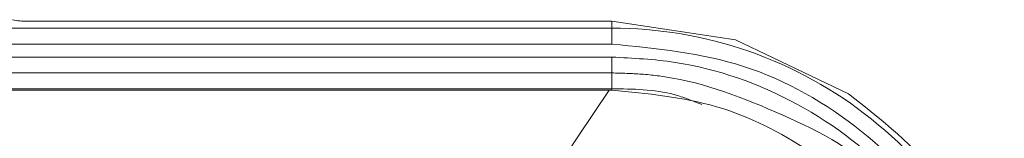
# Model space of a CAD drawing. Header units: millimetres. Extents: x 2 to 601, y 5 to 415.
# Tile 17 of 144: x 50.15 to 52.013, y 46.408 to 46.632. Entities that reach past the tile are written whole.
import ezdxf

# ---------------------------------------------------------------- set-up
doc = ezdxf.new("R2010")
doc.units = ezdxf.units.MM
doc.linetypes.add('PHANTOM', pattern=[12.7, 6.35, -1.27, 1.27, -1.27, 1.27, -1.27])

msp = doc.modelspace()

# ---------------------------------------------------------------- linework, layer by layer
at = {"color": 7, "linetype": 'Continuous', "lineweight": 15}
for p, q in [((51.2702, 46.6287), (50.1636, 46.6287)), ((51.5044, 46.5938), (51.2702, 46.6287)), ((51.7182, 46.492), (51.5044, 46.5938)), ((51.2702, 46.5313), (51.2702, 46.5612)), ((51.2651, 46.4987), (48.5882, 46.4987)), ((51.2651, 46.4987), (51.2702, 46.4986))]:
    msp.add_line(p, q, dxfattribs=at)
at = {"color": 7, "linetype": 'PHANTOM', "lineweight": 0}
for p, q in [((51.2702, 46.6157), (51.2702, 46.6287)), ((49.0534, 46.6157), (51.2702, 46.6157)), ((51.2702, 46.6157), (51.2702, 46.5857)), ((51.2702, 46.5857), (49.0534, 46.5857)), ((49.0534, 46.5612), (51.2702, 46.5612)), ((51.2702, 46.5313), (49.0534, 46.5313)), ((51.2702, 46.5313), (51.2702, 46.5011)), ((48.9295, 46.5011), (51.2702, 46.5011)), ((51.1469, 46.3233), (51.2651, 46.4987)), ((51.2702, 46.4988), (51.2702, 46.5011))]:
    msp.add_line(p, q, dxfattribs=at)
at = {"color": 7, "linetype": 'Continuous', "lineweight": 15}
msp.add_ellipse((50.137, 46.682), major_axis=(0.0831, -0.0252), ratio=0.565965, start_param=4.874775, end_param=5.203446, dxfattribs=at)
at = {"color": 7, "linetype": 'PHANTOM', "lineweight": 0}
for points, knots in [([(51.2702, 46.6157), (51.2702, 46.6157), (51.3578, 46.6157), (51.5352, 46.5859), (51.7709, 46.4562), (51.9044, 46.3062), (51.9719, 46.1899), (51.9904, 46.1477), (52.0008, 46.1239)], [0, 0, 0, 0, 0.000006, 0.28243, 0.567245, 0.851592, 0.916394, 1, 1, 1, 1]), ([(51.973, 46.1127), (51.9542, 46.1529), (51.8994, 46.2702), (51.7512, 46.4309), (51.5251, 46.561), (51.3549, 46.5775), (51.2702, 46.5857)], [0, 0, 0, 0, 0.148289, 0.432647, 0.717506, 1, 1, 1, 1]), ([(51.2702, 46.5612), (51.3103, 46.5591), (51.4317, 46.5529), (51.627, 46.4832), (51.8305, 46.3291), (51.9098, 46.1797), (51.9502, 46.1035)], [0, 0, 0, 0, 0.138859, 0.420103, 0.704386, 1, 1, 1, 1]), ([(51.9225, 46.0923), (51.9225, 46.0923), (51.8407, 46.0923), (51.8269, 46.3411), (51.6073, 46.4484), (51.4435, 46.5155), (51.3275, 46.5298), (51.2891, 46.5308), (51.2702, 46.5313)], [0, 0, 0, 0, 0.000003, 0.295578, 0.579712, 0.861097, 0.93174, 1, 1, 1, 1]), ([(51.2702, 46.5011), (51.2702, 46.5011), (51.3098, 46.5011), (51.3693, 46.5004), (51.4233, 46.4788), (51.4404, 46.4719)], [0, 0, 0, 0, 0.000034, 0.68345, 1, 1, 1, 1])]:
    msp.add_open_spline(points, degree=3, knots=knots, dxfattribs=at)
at = {"color": 7, "linetype": 'Continuous', "lineweight": 15}
for points, knots in [([(51.2702, 46.4986), (51.3374, 46.4924), (51.4698, 46.48), (51.6489, 46.3899), (51.7999, 46.2579), (51.8612, 46.1399), (51.8923, 46.08)], [0, 0, 0, 0, 0.253714, 0.500002, 0.74633, 1, 1, 1, 1]), ([(52.0128, 46.1288), (51.9773, 46.2003), (51.9062, 46.3434), (51.7809, 46.4425), (51.7182, 46.492)], [0, 0, 0, 0, 0.499856, 1, 1, 1, 1])]:
    msp.add_open_spline(points, degree=3, knots=knots, dxfattribs=at)

doc.saveas('drawing.dxf')
